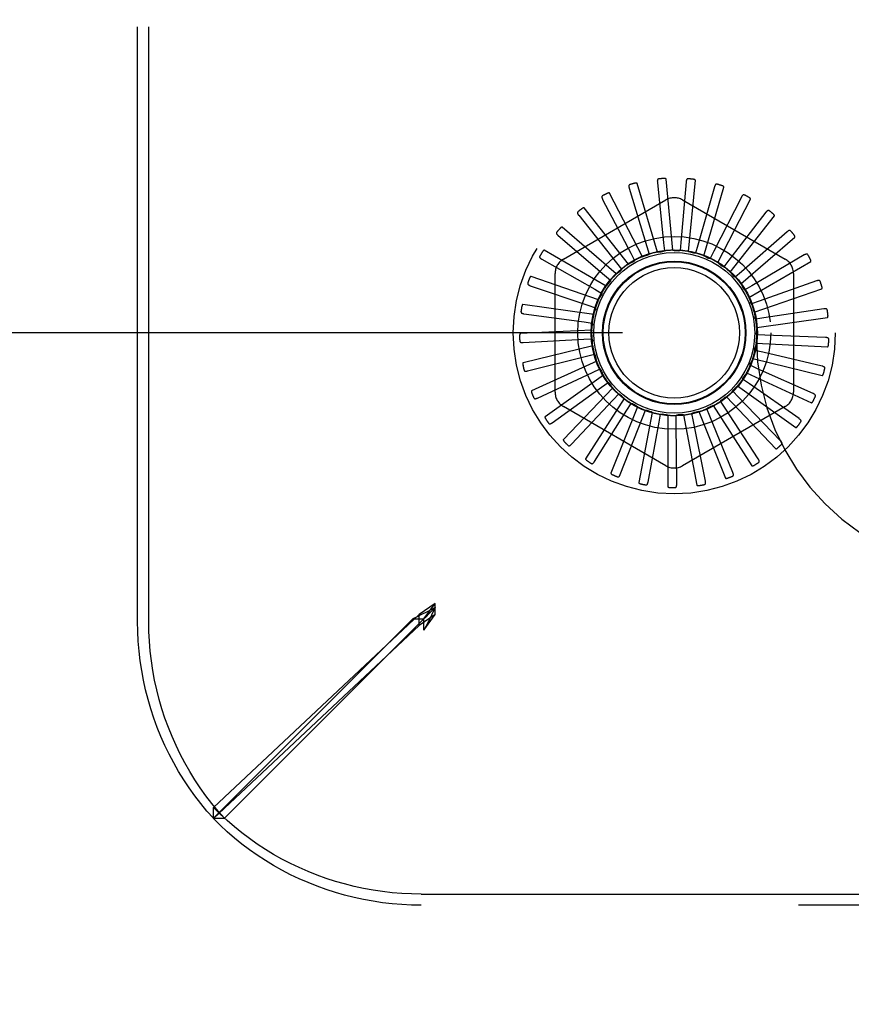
# Model space of a CAD drawing. Header units: inches. Extents: x 0 to 189, y 0 to 122.
# Tile 19 of 44: x 31.92 to 33.38, y 100.83 to 102.55. Entities that reach past the tile are written whole.
import ezdxf

# ---------------------------------------------------------------- set-up
doc = ezdxf.new("R2010")
doc.units = ezdxf.units.IN
doc.header["$LTSCALE"] = 10.388889
doc.header["$MEASUREMENT"] = 0
doc.linetypes.add('HIDDEN', pattern=[0.2, 0.1, -0.1])
doc.layers.get('0').update_dxf_attribs({"linetype": 'CONTINUOUS'})
for name, color, linetype in [('00-2PC_BODY', 7, 'CONTINUOUS'), ('DEFAULT_2', 8, 'HIDDEN'), ('DIMENSIONS', 7, 'CONTINUOUS')]:
    doc.layers.add(name, color=color, linetype=linetype)
doc.styles.get("Standard").update_dxf_attribs({"font": 'arial.ttf'})
doc.dimstyles.new('DIMSTYLE_1', dxfattribs={"dimtxt": 0.833333, "dimasz": 1.111111, "dimexe": 0.09, "dimexo": 0.07, "dimgap": 0.0375, "dimtad": 0, "dimtih": 1, "dimtoh": 1, "dimzin": 4, "dimdsep": 46, "dimtxsty": 'Standard', "dimblk": '_FILLED', "dimblk1": '_FILLED', "dimblk2": '_FILLED', "dimcen": 0.09, "dimazin": 1, "dimtfac": 1, "dimtdec": 3, "dimtofl": 0, "dimtmove": 0, "dimatfit": 3, "dimldrblk": '_FILLED', "dimfxl": 0, "dimtolj": 1, "dimtzin": 4, "dimarcsym": 0})

# ---------------------------------------------------------------- blocks, each defined once
blk = doc.blocks.new('_FILLED')
at = {"color": 0, "linetype": 'ByBlock'}
blk.add_solid([(0, 0), (-1, 0.2), (-1, -0.2)], dxfattribs=at)
blk = doc.blocks.new('*D26')
at = {"layer": 'DIMENSIONS', "color": 2, "linetype": 'Continuous'}
for p, q in [((32.9764, 110.0051), (23.0104, 110.0051)), ((24.0104, 110.0051), (24.0104, 106.8384)), ((24.0104, 102.0051), (24.0104, 105.1718)), ((32.9764, 102.0051), (23.0104, 102.0051))]:
    blk.add_line(p, q, dxfattribs=at)
at = {"layer": 'DIMENSIONS', "color": 2, "linetype": 'Continuous', "xscale": 1.1111111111, "yscale": 1.1111111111, "zscale": 1.1111111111}
for p, rotation in [((24.0104, 110.0051), 90), ((24.0104, 102.0051), 270)]:
    blk.add_blockref('_FILLED', p, dxfattribs=dict(at, rotation=rotation))
at = {"layer": 'DIMENSIONS', "color": 2, "linetype": 'Continuous', "insert": (24.0104, 106.4218), "char_height": 0.83333, "width": 2.26456, "attachment_point": 2, "line_spacing_factor": 0.9}
blk.add_mtext('8.00', dxfattribs=at)
blk = doc.blocks.new('*D27')
at = {"layer": '00-2PC_BODY', "color": 2, "linetype": 'Continuous'}
for p, q in [((24.0104, 102.0051), (24.0104, 104.2273)), ((32.9764, 102.0051), (23.0104, 102.0051)), ((25.1594, 98.0051), (23.0104, 98.0051)), ((24.0104, 98.0051), (24.0104, 95.7829))]:
    blk.add_line(p, q, dxfattribs=at)
at = {"layer": '00-2PC_BODY', "color": 2, "linetype": 'Continuous', "xscale": 1.1111111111, "yscale": 1.1111111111, "zscale": 1.1111111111}
for p, rotation in [((24.0104, 102.0051), 270), ((24.0104, 98.0051), 90)]:
    blk.add_blockref('_FILLED', p, dxfattribs=dict(at, rotation=rotation))
at = {"layer": '00-2PC_BODY', "color": 2, "linetype": 'Continuous', "insert": (24.0104, 100.4218), "char_height": 0.83333, "width": 2.26456, "attachment_point": 2, "line_spacing_factor": 0.9}
blk.add_mtext('4.00', dxfattribs=at)

msp = doc.modelspace()

# ---------------------------------------------------------------- linework, layer by layer
at = {"layer": 'DEFAULT_2', "color": 8, "linetype": 'HIDDEN'}
for p, q in [((32.1292, 101.5006), (32.1292, 110.5096)), ((32.1487, 101.5006), (32.1487, 110.5096)), ((33.2102, 110.0141), (33.2102, 101.9961)), ((33.0372, 102.1463), (33.002, 102.2662)), ((33.0373, 102.268), (33.0481, 102.1625)), ((33.0644, 102.1493), (33.0526, 102.2737)), ((33.0876, 102.2689), (33.0782, 102.1632)), ((33.0918, 102.1472), (33.1036, 102.2716)), ((33.1371, 102.2602), (33.1079, 102.1582)), ((33.1182, 102.1399), (33.1534, 102.2598)), ((33.011, 102.1381), (32.9537, 102.2492)), ((32.988, 102.2577), (33.0186, 102.1561)), ((32.873, 102.1338), (33.0521, 102.2372)), ((32.9416, 102.2383), (32.9909, 102.1443)), ((33.0813, 102.2372), (33.2605, 102.1338)), ((33.1841, 102.2422), (33.1361, 102.1476)), ((33.1428, 102.1277), (33.2, 102.2387)), ((32.8998, 102.2104), (32.9659, 102.1274)), ((32.9868, 102.1252), (32.9096, 102.2234)), ((33.2269, 102.2157), (33.1618, 102.1319)), ((33.1646, 102.1111), (33.2418, 102.2093)), ((32.8639, 102.1751), (32.9446, 102.1061)), ((32.9655, 102.1079), (32.8711, 102.1897)), ((33.2638, 102.1816), (33.1841, 102.1116)), ((33.0481, 102.1625), (33.0495, 102.1483)), ((33.0782, 102.1632), (33.0769, 102.149)), ((33.1079, 102.1582), (33.104, 102.1445)), ((33.1829, 102.0906), (33.2773, 102.1725)), ((32.9479, 102.0869), (32.8397, 102.1494)), ((32.9909, 102.1443), (32.9975, 102.1317)), ((33.0186, 102.1561), (33.0227, 102.1425)), ((33.1361, 102.1476), (33.1297, 102.1349)), ((33.2937, 102.1411), (33.2022, 102.0875)), ((32.8354, 102.1336), (32.9277, 102.0812)), ((32.9659, 102.1274), (32.9748, 102.1163)), ((32.995, 102.1293), (32.9947, 102.1292)), ((33.1618, 102.1319), (33.1531, 102.1206)), ((33.197, 102.0671), (33.3052, 102.1296)), ((32.8584, 101.9017), (32.8584, 102.1085)), ((32.9446, 102.1061), (32.9554, 102.0969)), ((33.1841, 102.1116), (33.1734, 102.1022)), ((33.2751, 102.1085), (33.2751, 101.9017)), ((32.9346, 102.0629), (32.8165, 102.1038)), ((33.3153, 102.0957), (33.2153, 102.0603)), ((32.8153, 102.0875), (32.9158, 102.0535)), ((32.9277, 102.0812), (32.9401, 102.0741)), ((33.2022, 102.0875), (33.1898, 102.0803)), ((33.2064, 102.0413), (33.3244, 102.0822)), ((32.926, 102.0369), (32.8023, 102.0547)), ((32.9158, 102.0535), (32.9293, 102.0489)), ((33.2153, 102.0603), (33.2018, 102.0556)), ((32.8042, 102.0385), (32.9094, 102.0241)), ((33.328, 102.047), (33.2231, 102.0312)), ((32.9094, 102.0241), (32.9235, 102.0221)), ((33.2231, 102.0312), (33.209, 102.0291)), ((33.2107, 102.0142), (33.3344, 102.032)), ((32.9225, 102.0097), (32.7977, 102.0037)), ((33.2252, 102.0012), (33.2109, 102.0018)), ((32.8027, 101.9882), (32.9086, 101.994)), ((32.9086, 101.994), (32.9228, 101.9947)), ((33.2098, 101.9868), (33.3346, 101.9809)), ((33.3312, 101.9968), (33.2252, 102.0012)), ((32.9243, 101.9823), (32.8028, 101.9528)), ((32.9136, 101.9642), (32.9274, 101.9677)), ((33.2216, 101.9712), (33.2077, 101.9745)), ((33.3248, 101.9469), (33.2216, 101.9712)), ((32.8106, 101.9385), (32.9136, 101.9642)), ((32.9312, 101.9558), (32.8175, 101.9038)), ((33.2038, 101.9601), (33.3252, 101.9306)), ((32.8279, 101.8912), (32.9241, 101.936)), ((32.9241, 101.936), (32.937, 101.942)), ((33.1928, 101.935), (33.3065, 101.8831)), ((33.2124, 101.9425), (33.1994, 101.9484)), ((33.3092, 101.8991), (33.2124, 101.9425)), ((32.943, 101.931), (32.8412, 101.8585)), ((32.9397, 101.9102), (32.9513, 101.9186)), ((33.1979, 101.9161), (33.1862, 101.9243)), ((33.2847, 101.8552), (33.1979, 101.9161)), ((32.8537, 101.8481), (32.9397, 101.9102)), ((32.9592, 101.9089), (32.873, 101.8185)), ((33.1787, 101.8929), (33.1688, 101.9032)), ((33.1772, 101.9124), (33.279, 101.8399)), ((32.8873, 101.8106), (32.96, 101.8879)), ((32.9794, 101.8903), (32.9118, 101.7852)), ((32.96, 101.8879), (32.9698, 101.8983)), ((32.9841, 101.8698), (32.9917, 101.8819)), ((33.1554, 101.8737), (33.1477, 101.8857)), ((33.1577, 101.8931), (33.2439, 101.8027)), ((33.2524, 101.8166), (33.1787, 101.8929)), ((33.0521, 101.773), (32.873, 101.8764)), ((32.9273, 101.7802), (32.9841, 101.8698)), ((33.0027, 101.8758), (32.9562, 101.7598)), ((33.0283, 101.8661), (33.0046, 101.7434)), ((33.0112, 101.8566), (33.0164, 101.8699)), ((33.2605, 101.8764), (33.0813, 101.773)), ((33.1003, 101.8502), (33.0975, 101.8642)), ((33.1096, 101.8674), (33.156, 101.7513)), ((33.129, 101.8593), (33.1236, 101.8725)), ((33.1349, 101.8779), (33.2024, 101.7728)), ((33.2134, 101.7849), (33.1554, 101.8737)), ((32.9724, 101.7579), (33.0112, 101.8566)), ((33.0209, 101.7445), (33.0403, 101.8488)), ((33.0403, 101.8488), (33.0429, 101.8628)), ((33.0553, 101.8613), (33.0553, 101.7363)), ((33.0703, 101.8466), (33.0703, 101.8609)), ((33.0827, 101.8617), (33.1064, 101.739)), ((33.1211, 101.7461), (33.1003, 101.8502)), ((33.1691, 101.7611), (33.129, 101.8593)), ((33.0711, 101.7405), (33.0703, 101.8466)), ((32.6493, 101.5325), (32.6211, 101.5131)), ((32.6293, 101.5052), (32.6493, 101.5325)), ((32.6493, 101.5252), (32.636, 101.5185)), ((32.6493, 101.5252), (32.6392, 101.5152)), ((32.6493, 101.5252), (32.6393, 101.5151)), ((32.6493, 101.5252), (32.6426, 101.5119)), ((32.6493, 101.513), (32.6493, 101.5325)), ((32.6211, 101.5131), (32.2616, 101.176)), ((32.2617, 101.157), (32.6098, 101.5052)), ((32.2812, 101.157), (32.6293, 101.5052)), ((32.6098, 101.5052), (32.6293, 101.5052)), ((32.6211, 101.4936), (32.6211, 101.5131)), ((32.6493, 101.513), (32.6211, 101.4936)), ((32.636, 101.5185), (32.6228, 101.5118)), ((32.6293, 101.4857), (32.6493, 101.513)), ((32.6326, 101.5085), (32.6293, 101.5052)), ((32.6293, 101.4857), (32.6293, 101.5052)), ((32.6392, 101.5152), (32.6326, 101.5085)), ((32.6211, 101.4936), (32.2616, 101.1565)), ((32.2616, 101.1565), (32.2616, 101.176)), ((32.2617, 101.157), (32.2812, 101.157)), ((32.6248, 101.0246), (42.6337, 101.0246)), ((42.6337, 101.0051), (32.6248, 101.0051))]:
    msp.add_line(p, q, dxfattribs=at)
for points in [[(32.989, 102.264), (32.9886, 102.2638), (32.9882, 102.2635), (32.9879, 102.2632), (32.9877, 102.2629), (32.9875, 102.2625), (32.9874, 102.2621), (32.9874, 102.2616), (32.9874, 102.2611), (32.9874, 102.2606), (32.9875, 102.26), (32.9876, 102.2595), (32.9877, 102.2589), (32.9879, 102.2583), (32.988, 102.2577)], [(33.002, 102.2662), (33.0019, 102.2664), (33.0018, 102.2665), (33.0016, 102.2666), (33.0015, 102.2667), (33.0013, 102.2667), (33.0011, 102.2667), (33.0009, 102.2668), (33.0006, 102.2668), (33.0004, 102.2668), (33.0001, 102.2668), (32.9999, 102.2668), (32.9996, 102.2667), (32.9994, 102.2667), (32.9991, 102.2667), (32.9988, 102.2666), (32.9985, 102.2666), (32.9982, 102.2665), (32.9979, 102.2665), (32.9976, 102.2664), (32.9973, 102.2663)], [(33.0394, 102.274), (33.0389, 102.2739), (33.0385, 102.2737), (33.0382, 102.2735), (33.0379, 102.2732), (33.0377, 102.2728), (33.0375, 102.2724), (33.0374, 102.272), (33.0373, 102.2715), (33.0372, 102.271), (33.0372, 102.2704), (33.0371, 102.2699), (33.0372, 102.2693), (33.0372, 102.2687), (33.0373, 102.268)], [(33.0526, 102.2737), (33.0525, 102.2739), (33.0524, 102.274), (33.0523, 102.2742), (33.0521, 102.2743), (33.052, 102.2744), (33.0518, 102.2744), (33.0516, 102.2745), (33.0514, 102.2746), (33.0511, 102.2746), (33.0509, 102.2747), (33.0506, 102.2747), (33.0504, 102.2747), (33.0501, 102.2747), (33.0498, 102.2747), (33.0495, 102.2748), (33.0492, 102.2748), (33.0489, 102.2748), (33.0486, 102.2748), (33.0483, 102.2747), (33.048, 102.2747)], [(33.0908, 102.2743), (33.0903, 102.2743), (33.0899, 102.2742), (33.0895, 102.274), (33.0892, 102.2738), (33.0889, 102.2735), (33.0886, 102.2731), (33.0884, 102.2727), (33.0882, 102.2723), (33.088, 102.2718), (33.0879, 102.2712), (33.0878, 102.2707), (33.0877, 102.2701), (33.0876, 102.2695), (33.0876, 102.2689)], [(33.1036, 102.2716), (33.1036, 102.2717), (33.1036, 102.2719), (33.1035, 102.272), (33.1033, 102.2722), (33.1032, 102.2723), (33.103, 102.2724), (33.1028, 102.2725), (33.1026, 102.2726), (33.1024, 102.2727), (33.1022, 102.2728), (33.1019, 102.2729), (33.1017, 102.2729), (33.1014, 102.273), (33.1012, 102.2731), (33.1009, 102.2731), (33.1006, 102.2732), (33.1003, 102.2733), (33.1, 102.2733), (33.0996, 102.2734), (33.0993, 102.2734)], [(33.1413, 102.2649), (33.1408, 102.265), (33.1404, 102.265), (33.14, 102.2649), (33.1396, 102.2647), (33.1393, 102.2644), (33.1389, 102.2641), (33.1386, 102.2638), (33.1384, 102.2634), (33.1381, 102.2629), (33.1379, 102.2624), (33.1377, 102.2619), (33.1375, 102.2613), (33.1373, 102.2608), (33.1371, 102.2602)], [(33.1534, 102.2598), (33.1534, 102.2599), (33.1534, 102.2601), (33.1533, 102.2603), (33.1532, 102.2604), (33.1531, 102.2606), (33.1529, 102.2607), (33.1528, 102.2608), (33.1526, 102.261), (33.1524, 102.2611), (33.1522, 102.2612), (33.152, 102.2614), (33.1517, 102.2615), (33.1515, 102.2616), (33.1513, 102.2617), (33.151, 102.2618), (33.1507, 102.2619), (33.1504, 102.2621), (33.1501, 102.2622), (33.1498, 102.2623), (33.1496, 102.2624)], [(32.9414, 102.2446), (32.941, 102.2443), (32.9407, 102.244), (32.9405, 102.2437), (32.9403, 102.2433), (32.9403, 102.2428), (32.9402, 102.2424), (32.9403, 102.2419), (32.9404, 102.2415), (32.9405, 102.2409), (32.9407, 102.2404), (32.9409, 102.2399), (32.9411, 102.2394), (32.9414, 102.2388), (32.9416, 102.2383)], [(32.9537, 102.2492), (32.9536, 102.2494), (32.9535, 102.2495), (32.9533, 102.2495), (32.9531, 102.2496), (32.9529, 102.2496), (32.9527, 102.2496), (32.9525, 102.2496), (32.9523, 102.2495), (32.9521, 102.2495), (32.9518, 102.2495), (32.9516, 102.2494), (32.9513, 102.2493), (32.9511, 102.2492), (32.9508, 102.2492), (32.9505, 102.2491), (32.9503, 102.2489), (32.95, 102.2488), (32.9497, 102.2487), (32.9494, 102.2486), (32.9491, 102.2484)], [(33.1891, 102.2461), (33.1887, 102.2462), (33.1882, 102.2463), (33.1878, 102.2463), (33.1874, 102.2462), (33.187, 102.246), (33.1867, 102.2458), (33.1863, 102.2455), (33.186, 102.2451), (33.1856, 102.2447), (33.1853, 102.2443), (33.185, 102.2438), (33.1847, 102.2433), (33.1844, 102.2428), (33.1841, 102.2422)], [(33.2, 102.2387), (33.2001, 102.2389), (33.2001, 102.2391), (33.2001, 102.2393), (33.2, 102.2394), (33.1999, 102.2396), (33.1998, 102.2398), (33.1996, 102.2399), (33.1995, 102.2401), (33.1993, 102.2403), (33.1991, 102.2404), (33.1989, 102.2406), (33.1987, 102.2408), (33.1985, 102.2409), (33.1983, 102.2411), (33.1981, 102.2412), (33.1978, 102.2414), (33.1975, 102.2416), (33.1973, 102.2417), (33.197, 102.2419), (33.1967, 102.2421)], [(32.8984, 102.2165), (32.898, 102.2162), (32.8978, 102.2158), (32.8976, 102.2155), (32.8975, 102.215), (32.8975, 102.2146), (32.8976, 102.2142), (32.8977, 102.2137), (32.8979, 102.2133), (32.8981, 102.2128), (32.8984, 102.2123), (32.8987, 102.2118), (32.899, 102.2114), (32.8994, 102.2109), (32.8998, 102.2104)], [(32.9096, 102.2234), (32.9094, 102.2235), (32.9093, 102.2236), (32.9091, 102.2237), (32.9089, 102.2237), (32.9087, 102.2236), (32.9085, 102.2236), (32.9083, 102.2235), (32.9081, 102.2235), (32.9079, 102.2234), (32.9077, 102.2233), (32.9074, 102.2232), (32.9072, 102.2231), (32.907, 102.2229), (32.9067, 102.2228), (32.9065, 102.2227), (32.9062, 102.2225), (32.906, 102.2223), (32.9057, 102.2222), (32.9054, 102.222), (32.9052, 102.2218)], [(33.2325, 102.2186), (33.2321, 102.2188), (33.2317, 102.219), (33.2313, 102.219), (33.2309, 102.219), (33.2305, 102.2189), (33.23, 102.2187), (33.2296, 102.2185), (33.2292, 102.2182), (33.2288, 102.2179), (33.2284, 102.2175), (33.228, 102.2171), (33.2276, 102.2167), (33.2272, 102.2162), (33.2269, 102.2157)], [(33.2418, 102.2093), (33.2419, 102.2095), (33.242, 102.2096), (33.242, 102.2098), (33.2419, 102.21), (33.2419, 102.2102), (33.2418, 102.2104), (33.2417, 102.2105), (33.2415, 102.2107), (33.2414, 102.2109), (33.2413, 102.2111), (33.2411, 102.2113), (33.2409, 102.2115), (33.2408, 102.2117), (33.2406, 102.2119), (33.2404, 102.2121), (33.2402, 102.2123), (33.2399, 102.2125), (33.2397, 102.2128), (33.2395, 102.213), (33.2392, 102.2131)], [(32.8614, 102.1808), (32.8611, 102.1805), (32.861, 102.1801), (32.8609, 102.1797), (32.8609, 102.1792), (32.8609, 102.1788), (32.8611, 102.1784), (32.8613, 102.178), (32.8616, 102.1776), (32.8619, 102.1771), (32.8622, 102.1767), (32.8626, 102.1763), (32.863, 102.1759), (32.8635, 102.1755), (32.8639, 102.1751)], [(32.8711, 102.1897), (32.8709, 102.1898), (32.8708, 102.1899), (32.8706, 102.1899), (32.8704, 102.1898), (32.8702, 102.1898), (32.87, 102.1897), (32.8698, 102.1896), (32.8696, 102.1895), (32.8694, 102.1894), (32.8692, 102.1892), (32.869, 102.1891), (32.8688, 102.1889), (32.8686, 102.1888), (32.8684, 102.1886), (32.8682, 102.1884), (32.868, 102.1882), (32.8678, 102.188), (32.8675, 102.1878), (32.8673, 102.1875), (32.8671, 102.1873)], [(33.2699, 102.1833), (33.2696, 102.1836), (33.2692, 102.1839), (33.2688, 102.184), (33.2684, 102.1841), (33.268, 102.1841), (33.2675, 102.184), (33.2671, 102.1838), (33.2666, 102.1836), (33.2662, 102.1834), (33.2657, 102.1831), (33.2652, 102.1828), (33.2648, 102.1824), (33.2643, 102.182), (33.2638, 102.1816)], [(33.2773, 102.1725), (33.2774, 102.1726), (33.2775, 102.1728), (33.2775, 102.1729), (33.2775, 102.1731), (33.2775, 102.1733), (33.2775, 102.1735), (33.2774, 102.1737), (33.2773, 102.1739), (33.2772, 102.1741), (33.2771, 102.1744), (33.277, 102.1746), (33.2769, 102.1748), (33.2767, 102.175), (33.2766, 102.1753), (33.2764, 102.1755), (33.2762, 102.1758), (33.2761, 102.176), (33.2759, 102.1763), (33.2757, 102.1765), (33.2754, 102.1768)], [(32.8397, 102.1494), (32.8395, 102.1494), (32.8393, 102.1495), (32.8392, 102.1494), (32.839, 102.1494), (32.8388, 102.1493), (32.8386, 102.1492), (32.8385, 102.149), (32.8383, 102.1489), (32.8381, 102.1487), (32.838, 102.1485), (32.8378, 102.1484), (32.8376, 102.1482), (32.8374, 102.148), (32.8373, 102.1477), (32.8371, 102.1475), (32.8369, 102.1473), (32.8367, 102.147), (32.8366, 102.1468), (32.8364, 102.1465), (32.8362, 102.1462)], [(33.011, 102.1381), (33.0131, 102.1388), (33.0153, 102.1394), (33.0174, 102.14), (33.0195, 102.1406)], [(33.0227, 102.1425), (33.0223, 102.142), (33.0218, 102.1417), (33.0213, 102.1413), (33.0207, 102.141), (33.0201, 102.1408), (33.0195, 102.1406)], [(33.0372, 102.1463), (33.0394, 102.1465), (33.0416, 102.1468), (33.0438, 102.1469), (33.046, 102.1471)], [(33.0495, 102.1483), (33.049, 102.148), (33.0484, 102.1477), (33.0479, 102.1475), (33.0473, 102.1473), (33.0466, 102.1472), (33.046, 102.1471)], [(33.0644, 102.1493), (33.0667, 102.1492), (33.0689, 102.1489), (33.0711, 102.1487), (33.0733, 102.1484)], [(33.0769, 102.149), (33.0763, 102.1488), (33.0758, 102.1486), (33.0751, 102.1485), (33.0745, 102.1484), (33.0739, 102.1484), (33.0733, 102.1484)], [(33.0918, 102.1472), (33.0939, 102.1466), (33.0961, 102.1459), (33.0982, 102.1453), (33.1003, 102.1446)], [(33.104, 102.1445), (33.1034, 102.1443), (33.1027, 102.1443), (33.1021, 102.1443), (33.1015, 102.1443), (33.1009, 102.1444), (33.1003, 102.1446)], [(33.1182, 102.1399), (33.1202, 102.1389), (33.1222, 102.1378), (33.1241, 102.1368), (33.1261, 102.1357)], [(33.3, 102.1417), (33.2997, 102.142), (33.2994, 102.1423), (33.299, 102.1425), (33.2986, 102.1427), (33.2982, 102.1427), (33.2977, 102.1427), (33.2973, 102.1427), (33.2968, 102.1426), (33.2963, 102.1424), (33.2958, 102.1422), (33.2953, 102.142), (33.2947, 102.1417), (33.2942, 102.1414), (33.2937, 102.1411)], [(32.8318, 102.1388), (32.8317, 102.1384), (32.8316, 102.138), (32.8316, 102.1375), (32.8316, 102.1371), (32.8318, 102.1367), (32.832, 102.1363), (32.8323, 102.136), (32.8326, 102.1356), (32.833, 102.1353), (32.8334, 102.1349), (32.8339, 102.1346), (32.8344, 102.1343), (32.8349, 102.1339), (32.8354, 102.1336)], [(32.9868, 102.1252), (32.9881, 102.1259), (32.9894, 102.1266), (32.9908, 102.1273), (32.9921, 102.1279), (32.9934, 102.1286), (32.9947, 102.1292)], [(32.9975, 102.1317), (32.9972, 102.1312), (32.9968, 102.1307), (32.9964, 102.1303), (32.996, 102.13), (32.9955, 102.1296), (32.995, 102.1293)], [(33.1297, 102.1349), (33.129, 102.1349), (33.1284, 102.1349), (33.1278, 102.1351), (33.1272, 102.1352), (33.1266, 102.1355), (33.1261, 102.1357)], [(33.1428, 102.1277), (33.1445, 102.1263), (33.1463, 102.125), (33.148, 102.1236), (33.1497, 102.1221)], [(33.1531, 102.1206), (33.1525, 102.1207), (33.1519, 102.1209), (33.1513, 102.1211), (33.1507, 102.1214), (33.1502, 102.1218), (33.1497, 102.1221)], [(33.3052, 102.1296), (33.3053, 102.1297), (33.3054, 102.1298), (33.3055, 102.13), (33.3055, 102.1302), (33.3055, 102.1304), (33.3055, 102.1306), (33.3055, 102.1308), (33.3055, 102.131), (33.3054, 102.1313), (33.3053, 102.1315), (33.3053, 102.1317), (33.3052, 102.132), (33.3051, 102.1322), (33.305, 102.1325), (33.3049, 102.1328), (33.3048, 102.133), (33.3046, 102.1333), (33.3045, 102.1336), (33.3043, 102.1339), (33.3042, 102.1342)], [(32.9655, 102.1079), (32.9673, 102.1093), (32.969, 102.1107), (32.9708, 102.112), (32.9726, 102.1134)], [(32.9748, 102.1163), (32.9746, 102.1157), (32.9742, 102.1152), (32.9739, 102.1147), (32.9735, 102.1142), (32.973, 102.1137), (32.9726, 102.1134)], [(33.1646, 102.1111), (33.1661, 102.1094), (33.1675, 102.1077), (33.169, 102.106), (33.1704, 102.1043)], [(32.8108, 102.0919), (32.8107, 102.0915), (32.8107, 102.0911), (32.8107, 102.0906), (32.8109, 102.0903), (32.8111, 102.0899), (32.8114, 102.0896), (32.8118, 102.0892), (32.8122, 102.089), (32.8126, 102.0887), (32.8131, 102.0884), (32.8136, 102.0882), (32.8141, 102.088), (32.8147, 102.0877), (32.8153, 102.0875)], [(32.8165, 102.1038), (32.8163, 102.1038), (32.8161, 102.1038), (32.816, 102.1037), (32.8158, 102.1037), (32.8157, 102.1035), (32.8155, 102.1034), (32.8154, 102.1032), (32.8152, 102.1031), (32.8151, 102.1029), (32.8149, 102.1027), (32.8148, 102.1024), (32.8147, 102.1022), (32.8145, 102.102), (32.8144, 102.1017), (32.8143, 102.1015), (32.8142, 102.1012), (32.814, 102.1009), (32.8139, 102.1006), (32.8138, 102.1004), (32.8137, 102.1001)], [(32.9479, 102.0869), (32.9493, 102.0886), (32.9508, 102.0903), (32.9523, 102.0919), (32.9538, 102.0936)], [(32.9554, 102.0969), (32.9553, 102.0963), (32.9551, 102.0957), (32.9548, 102.0951), (32.9545, 102.0946), (32.9542, 102.0941), (32.9538, 102.0936)], [(33.1734, 102.1022), (33.1728, 102.1024), (33.1723, 102.1027), (33.1717, 102.103), (33.1712, 102.1034), (33.1708, 102.1038), (33.1704, 102.1043)], [(33.1829, 102.0906), (33.184, 102.0887), (33.1851, 102.0868), (33.1862, 102.0849), (33.1873, 102.0829)], [(33.3216, 102.095), (33.3214, 102.0955), (33.3211, 102.0958), (33.3208, 102.0961), (33.3205, 102.0963), (33.3201, 102.0964), (33.3196, 102.0965), (33.3192, 102.0966), (33.3187, 102.0965), (33.3181, 102.0965), (33.3176, 102.0964), (33.317, 102.0963), (33.3165, 102.0961), (33.3159, 102.0959), (33.3153, 102.0957)], [(32.9346, 102.0629), (32.9357, 102.0649), (32.9368, 102.0668), (32.9379, 102.0687), (32.9391, 102.0706)], [(32.9401, 102.0741), (32.94, 102.0735), (32.94, 102.0729), (32.9398, 102.0723), (32.9396, 102.0717), (32.9394, 102.0711), (32.9391, 102.0706)], [(33.1898, 102.0803), (33.1893, 102.0806), (33.1888, 102.081), (33.1884, 102.0814), (33.188, 102.0819), (33.1876, 102.0824), (33.1873, 102.0829)], [(33.3244, 102.0822), (33.3246, 102.0823), (33.3247, 102.0824), (33.3248, 102.0826), (33.3249, 102.0827), (33.3249, 102.0829), (33.325, 102.0831), (33.325, 102.0833), (33.325, 102.0836), (33.325, 102.0838), (33.3249, 102.084), (33.3249, 102.0843), (33.3249, 102.0846), (33.3248, 102.0848), (33.3248, 102.0851), (33.3247, 102.0854), (33.3247, 102.0857), (33.3246, 102.086), (33.3245, 102.0863), (33.3244, 102.0866), (33.3243, 102.0869)], [(32.8023, 102.0547), (32.8021, 102.0547), (32.802, 102.0546), (32.8018, 102.0545), (32.8017, 102.0544), (32.8016, 102.0542), (32.8014, 102.0541), (32.8013, 102.0539), (32.8012, 102.0537), (32.8011, 102.0535), (32.801, 102.0532), (32.8009, 102.053), (32.8009, 102.0528), (32.8008, 102.0525), (32.8007, 102.0522), (32.8006, 102.052), (32.8005, 102.0517), (32.8005, 102.0514), (32.8004, 102.0511), (32.8003, 102.0507), (32.8003, 102.0504)], [(33.197, 102.0671), (33.1977, 102.065), (33.1985, 102.0629), (33.1992, 102.0608), (33.1998, 102.0587)], [(33.2018, 102.0556), (33.2014, 102.056), (33.201, 102.0565), (33.2006, 102.057), (33.2003, 102.0575), (33.2, 102.0581), (33.1998, 102.0587)], [(32.799, 102.0419), (32.799, 102.0415), (32.799, 102.041), (32.7992, 102.0407), (32.7994, 102.0403), (32.7997, 102.04), (32.8, 102.0397), (32.8004, 102.0395), (32.8009, 102.0393), (32.8014, 102.0391), (32.8019, 102.0389), (32.8025, 102.0388), (32.803, 102.0387), (32.8036, 102.0385), (32.8042, 102.0385)], [(32.926, 102.0369), (32.9267, 102.039), (32.9274, 102.0411), (32.9282, 102.0432), (32.929, 102.0453)], [(32.9293, 102.0489), (32.9294, 102.0483), (32.9294, 102.0477), (32.9294, 102.0471), (32.9293, 102.0464), (32.9292, 102.0458), (32.929, 102.0453)], [(33.2064, 102.0413), (33.2067, 102.0391), (33.207, 102.0369), (33.2073, 102.0347), (33.2076, 102.0325)], [(33.334, 102.0452), (33.3339, 102.0456), (33.3337, 102.046), (33.3334, 102.0464), (33.3331, 102.0466), (33.3328, 102.0469), (33.3324, 102.047), (33.3319, 102.0471), (33.3314, 102.0472), (33.3309, 102.0472), (33.3303, 102.0473), (33.3298, 102.0472), (33.3292, 102.0472), (33.3286, 102.0471), (33.328, 102.047)], [(33.3344, 102.032), (33.3345, 102.0321), (33.3347, 102.0322), (33.3348, 102.0323), (33.3349, 102.0325), (33.335, 102.0327), (33.3351, 102.0329), (33.3351, 102.0331), (33.3352, 102.0333), (33.3352, 102.0335), (33.3352, 102.0338), (33.3352, 102.034), (33.3353, 102.0343), (33.3353, 102.0345), (33.3353, 102.0348), (33.3353, 102.0351), (33.3352, 102.0354), (33.3352, 102.0357), (33.3352, 102.036), (33.3352, 102.0364), (33.3351, 102.0367)], [(32.9235, 102.0221), (32.9237, 102.0215), (32.9238, 102.0209), (32.9239, 102.0203), (32.924, 102.0197), (32.9239, 102.0191), (32.9239, 102.0185)], [(33.209, 102.0291), (33.2086, 102.0296), (33.2083, 102.0302), (33.208, 102.0307), (33.2078, 102.0313), (33.2077, 102.0319), (33.2076, 102.0325)], [(32.7977, 102.0037), (32.7975, 102.0037), (32.7974, 102.0036), (32.7973, 102.0035), (32.7972, 102.0033), (32.7971, 102.0032), (32.797, 102.003), (32.7969, 102.0028), (32.7968, 102.0026), (32.7968, 102.0023), (32.7967, 102.0021), (32.7967, 102.0018), (32.7966, 102.0016), (32.7966, 102.0013), (32.7966, 102.001), (32.7966, 102.0008), (32.7965, 102.0005), (32.7965, 102.0001), (32.7965, 101.9998), (32.7965, 101.9995), (32.7965, 101.9992)], [(32.9225, 102.0097), (32.9228, 102.0119), (32.9231, 102.0141), (32.9235, 102.0163), (32.9239, 102.0185)], [(33.2107, 102.0142), (33.2106, 102.012), (33.2105, 102.0098), (33.2104, 102.0076), (33.2102, 102.0054)], [(33.2109, 102.0018), (33.2107, 102.0023), (33.2105, 102.0029), (33.2103, 102.0035), (33.2102, 102.0041), (33.2102, 102.0048), (33.2102, 102.0054)], [(32.7968, 101.9906), (32.7969, 101.9901), (32.7971, 101.9897), (32.7973, 101.9894), (32.7976, 101.9891), (32.7979, 101.9888), (32.7983, 101.9886), (32.7988, 101.9885), (32.7992, 101.9883), (32.7997, 101.9882), (32.8003, 101.9882), (32.8009, 101.9882), (32.8014, 101.9881), (32.802, 101.9881), (32.8027, 101.9882)], [(32.9228, 101.9947), (32.9232, 101.9942), (32.9234, 101.9936), (32.9236, 101.993), (32.9238, 101.9924), (32.9239, 101.9918), (32.9239, 101.9912)], [(32.9243, 101.9823), (32.9241, 101.9845), (32.924, 101.9867), (32.924, 101.989), (32.9239, 101.9912)], [(33.2098, 101.9868), (33.2093, 101.9847), (33.2088, 101.9825), (33.2083, 101.9803), (33.2077, 101.9782)], [(33.3368, 101.9939), (33.3367, 101.9943), (33.3366, 101.9948), (33.3364, 101.9951), (33.3362, 101.9955), (33.3359, 101.9957), (33.3355, 101.996), (33.3351, 101.9962), (33.3346, 101.9964), (33.3341, 101.9965), (33.3336, 101.9966), (33.333, 101.9967), (33.3324, 101.9968), (33.3318, 101.9968), (33.3312, 101.9968)], [(33.3346, 101.9809), (33.3348, 101.9809), (33.335, 101.981), (33.3351, 101.9811), (33.3352, 101.9812), (33.3354, 101.9814), (33.3355, 101.9816), (33.3355, 101.9818), (33.3356, 101.982), (33.3357, 101.9822), (33.3358, 101.9824), (33.3359, 101.9827), (33.3359, 101.9829), (33.336, 101.9832), (33.336, 101.9835), (33.3361, 101.9837), (33.3361, 101.984), (33.3362, 101.9843), (33.3362, 101.9847), (33.3362, 101.985), (33.3363, 101.9853)], [(32.9274, 101.9677), (32.9278, 101.9672), (32.9282, 101.9667), (32.9285, 101.9662), (32.9288, 101.9656), (32.929, 101.965), (32.9291, 101.9644)], [(33.2077, 101.9745), (33.2075, 101.9751), (33.2075, 101.9757), (33.2074, 101.9764), (33.2074, 101.977), (33.2075, 101.9776), (33.2077, 101.9782)], [(32.8028, 101.9528), (32.8027, 101.9528), (32.8025, 101.9527), (32.8024, 101.9525), (32.8024, 101.9524), (32.8023, 101.9522), (32.8022, 101.952), (32.8022, 101.9518), (32.8022, 101.9515), (32.8022, 101.9513), (32.8022, 101.9511), (32.8022, 101.9508), (32.8022, 101.9505), (32.8022, 101.9503), (32.8022, 101.95), (32.8023, 101.9497), (32.8023, 101.9494), (32.8023, 101.9491), (32.8024, 101.9488), (32.8025, 101.9485), (32.8025, 101.9481)], [(32.9312, 101.9558), (32.9306, 101.9579), (32.9301, 101.9601), (32.9296, 101.9622), (32.9291, 101.9644)], [(33.1994, 101.9484), (33.1993, 101.949), (33.1994, 101.9496), (33.1994, 101.9503), (33.1996, 101.9509), (33.1998, 101.9515), (33.2, 101.952)], [(33.2038, 101.9601), (33.2029, 101.958), (33.202, 101.956), (33.201, 101.954), (33.2, 101.952)], [(32.8045, 101.9398), (32.8046, 101.9393), (32.8048, 101.939), (32.8051, 101.9387), (32.8055, 101.9384), (32.8059, 101.9382), (32.8063, 101.9381), (32.8067, 101.938), (32.8072, 101.938), (32.8078, 101.938), (32.8083, 101.9381), (32.8089, 101.9381), (32.8094, 101.9382), (32.81, 101.9384), (32.8106, 101.9385)], [(32.937, 101.942), (32.9375, 101.9416), (32.938, 101.9412), (32.9384, 101.9407), (32.9387, 101.9402), (32.939, 101.9397), (32.9393, 101.9391)], [(32.943, 101.931), (32.942, 101.933), (32.9411, 101.935), (32.9402, 101.9371), (32.9393, 101.9391)], [(33.1928, 101.935), (33.1915, 101.9331), (33.1902, 101.9313), (33.1889, 101.9295), (33.1876, 101.9277)], [(33.3298, 101.943), (33.3298, 101.9434), (33.3298, 101.9439), (33.3297, 101.9443), (33.3295, 101.9446), (33.3292, 101.945), (33.3289, 101.9453), (33.3285, 101.9456), (33.3281, 101.9458), (33.3276, 101.946), (33.3271, 101.9463), (33.3266, 101.9464), (33.326, 101.9466), (33.3255, 101.9468), (33.3248, 101.9469)], [(33.3252, 101.9306), (33.3254, 101.9306), (33.3256, 101.9307), (33.3257, 101.9307), (33.3259, 101.9308), (33.326, 101.931), (33.3261, 101.9311), (33.3263, 101.9313), (33.3264, 101.9315), (33.3265, 101.9317), (33.3266, 101.9319), (33.3267, 101.9321), (33.3269, 101.9324), (33.327, 101.9326), (33.3271, 101.9329), (33.3272, 101.9331), (33.3273, 101.9334), (33.3274, 101.9337), (33.3275, 101.934), (33.3276, 101.9343), (33.3276, 101.9346)], [(32.9513, 101.9186), (32.9519, 101.9183), (32.9524, 101.918), (32.9529, 101.9176), (32.9533, 101.9171), (32.9537, 101.9167), (32.9541, 101.9162)], [(32.9592, 101.9089), (32.9579, 101.9107), (32.9566, 101.9125), (32.9553, 101.9143), (32.9541, 101.9162)], [(33.1862, 101.9243), (33.1863, 101.9249), (33.1865, 101.9255), (33.1867, 101.9261), (33.1869, 101.9267), (33.1872, 101.9272), (33.1876, 101.9277)], [(32.8175, 101.9038), (32.8174, 101.9037), (32.8172, 101.9036), (32.8172, 101.9035), (32.8171, 101.9033), (32.8171, 101.9031), (32.8171, 101.9029), (32.8171, 101.9027), (32.8171, 101.9024), (32.8171, 101.9022), (32.8172, 101.902), (32.8172, 101.9017), (32.8173, 101.9015), (32.8174, 101.9012), (32.8174, 101.9009), (32.8175, 101.9007), (32.8176, 101.9004), (32.8177, 101.9001), (32.8178, 101.8998), (32.818, 101.8995), (32.8181, 101.8991)], [(33.1688, 101.9032), (33.169, 101.9038), (33.1692, 101.9043), (33.1696, 101.9049), (33.1699, 101.9054), (33.1703, 101.9058), (33.1708, 101.9063)], [(33.1772, 101.9124), (33.1756, 101.9108), (33.174, 101.9093), (33.1724, 101.9078), (33.1708, 101.9063)], [(33.3132, 101.8943), (33.3134, 101.8948), (33.3135, 101.8952), (33.3134, 101.8956), (33.3133, 101.896), (33.3131, 101.8964), (33.3128, 101.8968), (33.3125, 101.8971), (33.3122, 101.8974), (33.3117, 101.8977), (33.3113, 101.898), (33.3108, 101.8983), (33.3103, 101.8986), (33.3097, 101.8989), (33.3092, 101.8991)], [(32.8216, 101.8913), (32.8218, 101.8909), (32.8221, 101.8906), (32.8224, 101.8904), (32.8228, 101.8902), (32.8232, 101.8901), (32.8237, 101.89), (32.8241, 101.8901), (32.8246, 101.8901), (32.8251, 101.8902), (32.8257, 101.8904), (32.8262, 101.8906), (32.8267, 101.8908), (32.8273, 101.891), (32.8279, 101.8912)], [(32.9698, 101.8983), (32.9704, 101.8981), (32.9709, 101.8979), (32.9715, 101.8976), (32.972, 101.8973), (32.9725, 101.8969), (32.973, 101.8965)], [(32.9794, 101.8903), (32.9777, 101.8918), (32.9761, 101.8933), (32.9745, 101.8949), (32.973, 101.8965)], [(32.9917, 101.8819), (32.9923, 101.8818), (32.993, 101.8817), (32.9936, 101.8815), (32.9941, 101.8813), (32.9947, 101.881), (32.9952, 101.8807)], [(33.1477, 101.8857), (33.148, 101.8862), (33.1483, 101.8867), (33.1487, 101.8872), (33.1492, 101.8876), (33.1497, 101.888), (33.1502, 101.8884)], [(33.1577, 101.8931), (33.1558, 101.8919), (33.154, 101.8907), (33.1521, 101.8895), (33.1502, 101.8884)], [(33.3065, 101.8831), (33.3066, 101.883), (33.3068, 101.883), (33.307, 101.8831), (33.3071, 101.8831), (33.3073, 101.8832), (33.3075, 101.8834), (33.3076, 101.8835), (33.3078, 101.8837), (33.3079, 101.8839), (33.3081, 101.884), (33.3082, 101.8842), (33.3084, 101.8845), (33.3085, 101.8847), (33.3087, 101.8849), (33.3088, 101.8852), (33.309, 101.8854), (33.3092, 101.8857), (33.3093, 101.886), (33.3095, 101.8863), (33.3096, 101.8866)], [(33.0027, 101.8758), (33.0008, 101.877), (32.9989, 101.8782), (32.997, 101.8794), (32.9952, 101.8807)], [(33.0164, 101.8699), (33.017, 101.87), (33.0176, 101.87), (33.0183, 101.8699), (33.0189, 101.8698), (33.0195, 101.8696), (33.02, 101.8694)], [(33.0283, 101.8661), (33.0262, 101.8669), (33.0241, 101.8677), (33.0221, 101.8685), (33.02, 101.8694)], [(33.0975, 101.8642), (33.098, 101.8646), (33.0985, 101.8649), (33.099, 101.8652), (33.0996, 101.8654), (33.1002, 101.8656), (33.1008, 101.8657)], [(33.1096, 101.8674), (33.1074, 101.8669), (33.1052, 101.8665), (33.103, 101.8661), (33.1008, 101.8657)], [(33.1236, 101.8725), (33.124, 101.873), (33.1244, 101.8734), (33.1249, 101.8738), (33.1255, 101.8742), (33.126, 101.8745), (33.1266, 101.8747)], [(33.1349, 101.8779), (33.1328, 101.8771), (33.1307, 101.8763), (33.1287, 101.8755), (33.1266, 101.8747)], [(32.8412, 101.8585), (32.841, 101.8584), (32.841, 101.8582), (32.8409, 101.8581), (32.8409, 101.8579), (32.8409, 101.8577), (32.8409, 101.8575), (32.841, 101.8573), (32.841, 101.857), (32.8411, 101.8568), (32.8412, 101.8566), (32.8413, 101.8564), (32.8414, 101.8561), (32.8415, 101.8559), (32.8416, 101.8556), (32.8418, 101.8554), (32.8419, 101.8551), (32.8421, 101.8549), (32.8423, 101.8546), (32.8424, 101.8543), (32.8426, 101.8541)], [(32.8475, 101.847), (32.8478, 101.8466), (32.8482, 101.8464), (32.8486, 101.8462), (32.849, 101.8461), (32.8494, 101.8461), (32.8498, 101.8461), (32.8503, 101.8462), (32.8508, 101.8464), (32.8512, 101.8466), (32.8517, 101.8468), (32.8522, 101.8471), (32.8527, 101.8474), (32.8532, 101.8477), (32.8537, 101.8481)], [(33.0429, 101.8628), (33.0435, 101.863), (33.0441, 101.8631), (33.0447, 101.8632), (33.0453, 101.8632), (33.046, 101.8631), (33.0466, 101.863)], [(33.0553, 101.8613), (33.0531, 101.8617), (33.0509, 101.8621), (33.0487, 101.8626), (33.0466, 101.863)], [(33.0703, 101.8609), (33.0708, 101.8612), (33.0714, 101.8614), (33.072, 101.8616), (33.0726, 101.8617), (33.0732, 101.8618), (33.0738, 101.8618)], [(33.0827, 101.8617), (33.0805, 101.8617), (33.0783, 101.8617), (33.076, 101.8617), (33.0738, 101.8618)], [(33.2878, 101.8497), (33.2881, 101.8501), (33.2882, 101.8505), (33.2882, 101.8509), (33.2882, 101.8513), (33.2881, 101.8517), (33.2879, 101.8521), (33.2876, 101.8525), (33.2873, 101.8529), (33.287, 101.8533), (33.2866, 101.8537), (33.2862, 101.8541), (33.2857, 101.8544), (33.2852, 101.8548), (33.2847, 101.8552)], [(33.279, 101.8399), (33.2792, 101.8398), (33.2793, 101.8398), (33.2795, 101.8398), (33.2797, 101.8398), (33.2799, 101.8399), (33.2801, 101.84), (33.2803, 101.8401), (33.2804, 101.8403), (33.2806, 101.8404), (33.2808, 101.8406), (33.281, 101.8407), (33.2812, 101.8409), (33.2814, 101.8411), (33.2816, 101.8413), (33.2818, 101.8415), (33.282, 101.8417), (33.2822, 101.842), (33.2824, 101.8422), (33.2826, 101.8424), (33.2827, 101.8427)], [(32.873, 101.8185), (32.8729, 101.8183), (32.8728, 101.8182), (32.8728, 101.818), (32.8728, 101.8178), (32.8729, 101.8176), (32.873, 101.8174), (32.873, 101.8172), (32.8731, 101.817), (32.8733, 101.8168), (32.8734, 101.8166), (32.8735, 101.8164), (32.8737, 101.8162), (32.8738, 101.816), (32.874, 101.8157), (32.8742, 101.8155), (32.8744, 101.8153), (32.8746, 101.8151), (32.8748, 101.8148), (32.875, 101.8146), (32.8753, 101.8143)], [(33.2544, 101.8106), (33.2547, 101.811), (33.2549, 101.8114), (33.255, 101.8118), (33.2551, 101.8122), (33.2551, 101.8126), (33.2549, 101.813), (33.2548, 101.8135), (33.2546, 101.8139), (33.2543, 101.8144), (33.254, 101.8148), (33.2536, 101.8153), (33.2533, 101.8157), (33.2529, 101.8162), (33.2524, 101.8166)], [(32.8814, 101.8084), (32.8818, 101.8081), (32.8822, 101.8079), (32.8826, 101.8078), (32.883, 101.8078), (32.8834, 101.8078), (32.8838, 101.8079), (32.8843, 101.8081), (32.8847, 101.8084), (32.8851, 101.8087), (32.8856, 101.809), (32.886, 101.8094), (32.8864, 101.8098), (32.8869, 101.8102), (32.8873, 101.8106)], [(33.2439, 101.8027), (33.2441, 101.8026), (33.2442, 101.8025), (33.2444, 101.8025), (33.2446, 101.8025), (33.2448, 101.8026), (33.245, 101.8026), (33.2452, 101.8027), (33.2454, 101.8028), (33.2456, 101.8029), (33.2458, 101.803), (33.246, 101.8031), (33.2462, 101.8033), (33.2465, 101.8034), (33.2467, 101.8036), (33.2469, 101.8038), (33.2472, 101.8039), (33.2474, 101.8041), (33.2477, 101.8043), (33.2479, 101.8046), (33.2482, 101.8048)], [(32.9118, 101.7852), (32.9117, 101.785), (32.9117, 101.7848), (32.9117, 101.7847), (32.9118, 101.7845), (32.9119, 101.7843), (32.912, 101.7841), (32.9121, 101.784), (32.9122, 101.7838), (32.9124, 101.7836), (32.9126, 101.7834), (32.9127, 101.7832), (32.9129, 101.7831), (32.9131, 101.7829), (32.9133, 101.7827), (32.9135, 101.7825), (32.9138, 101.7823), (32.914, 101.7821), (32.9143, 101.7819), (32.9145, 101.7818), (32.9148, 101.7816)], [(32.922, 101.7768), (32.9224, 101.7766), (32.9228, 101.7765), (32.9232, 101.7765), (32.9237, 101.7766), (32.9241, 101.7767), (32.9245, 101.7769), (32.9248, 101.7772), (32.9252, 101.7775), (32.9256, 101.7779), (32.9259, 101.7783), (32.9263, 101.7787), (32.9267, 101.7792), (32.927, 101.7797), (32.9273, 101.7802)], [(33.2142, 101.7786), (33.2146, 101.7789), (33.2149, 101.7792), (33.2151, 101.7796), (33.2152, 101.78), (33.2152, 101.7804), (33.2152, 101.7809), (33.2151, 101.7813), (33.215, 101.7818), (33.2148, 101.7823), (33.2146, 101.7828), (33.2143, 101.7833), (33.214, 101.7838), (33.2137, 101.7844), (33.2134, 101.7849)], [(33.1687, 101.7548), (33.1691, 101.755), (33.1694, 101.7553), (33.1697, 101.7556), (33.1699, 101.756), (33.17, 101.7564), (33.1701, 101.7568), (33.1701, 101.7573), (33.17, 101.7578), (33.17, 101.7583), (33.1698, 101.7588), (33.1697, 101.7594), (33.1695, 101.76), (33.1693, 101.7605), (33.1691, 101.7611)], [(33.2024, 101.7728), (33.2025, 101.7727), (33.2027, 101.7726), (33.2028, 101.7725), (33.203, 101.7725), (33.2032, 101.7725), (33.2034, 101.7725), (33.2036, 101.7726), (33.2039, 101.7726), (33.2041, 101.7727), (33.2043, 101.7728), (33.2046, 101.7729), (33.2048, 101.7729), (33.2051, 101.7731), (33.2053, 101.7732), (33.2056, 101.7733), (33.2058, 101.7734), (33.2061, 101.7736), (33.2064, 101.7737), (33.2067, 101.7739), (33.207, 101.7741)], [(32.9562, 101.7598), (32.9562, 101.7597), (32.9562, 101.7595), (32.9563, 101.7593), (32.9563, 101.7592), (32.9565, 101.759), (32.9566, 101.7588), (32.9567, 101.7587), (32.9569, 101.7585), (32.9571, 101.7584), (32.9573, 101.7582), (32.9575, 101.7581), (32.9577, 101.758), (32.9579, 101.7578), (32.9582, 101.7577), (32.9584, 101.7575), (32.9587, 101.7574), (32.959, 101.7573), (32.9593, 101.7571), (32.9596, 101.757), (32.9599, 101.7568)], [(32.9678, 101.7536), (32.9682, 101.7535), (32.9687, 101.7534), (32.9691, 101.7535), (32.9695, 101.7536), (32.9699, 101.7538), (32.9702, 101.7541), (32.9705, 101.7544), (32.9708, 101.7548), (32.9711, 101.7552), (32.9714, 101.7557), (32.9717, 101.7562), (32.9719, 101.7567), (32.9722, 101.7573), (32.9724, 101.7579)], [(33.0172, 101.7394), (33.0176, 101.7394), (33.0181, 101.7394), (33.0185, 101.7395), (33.0188, 101.7398), (33.0192, 101.74), (33.0195, 101.7404), (33.0197, 101.7408), (33.0199, 101.7412), (33.0202, 101.7417), (33.0203, 101.7422), (33.0205, 101.7427), (33.0207, 101.7433), (33.0208, 101.7439), (33.0209, 101.7445)], [(33.1195, 101.74), (33.1199, 101.7402), (33.1203, 101.7404), (33.1206, 101.7406), (33.1209, 101.741), (33.1211, 101.7413), (33.1212, 101.7418), (33.1213, 101.7422), (33.1214, 101.7427), (33.1214, 101.7432), (33.1214, 101.7438), (33.1213, 101.7443), (33.1213, 101.7449), (33.1212, 101.7455), (33.1211, 101.7461)], [(33.156, 101.7513), (33.1561, 101.7512), (33.1562, 101.7511), (33.1564, 101.751), (33.1566, 101.7509), (33.1567, 101.7509), (33.157, 101.7509), (33.1572, 101.7509), (33.1574, 101.7509), (33.1576, 101.7509), (33.1579, 101.7509), (33.1581, 101.751), (33.1584, 101.751), (33.1586, 101.7511), (33.1589, 101.7511), (33.1592, 101.7512), (33.1595, 101.7513), (33.1598, 101.7514), (33.1601, 101.7515), (33.1604, 101.7516), (33.1606, 101.7517)], [(33.0046, 101.7434), (33.0046, 101.7432), (33.0047, 101.743), (33.0048, 101.7429), (33.0049, 101.7427), (33.005, 101.7426), (33.0052, 101.7425), (33.0054, 101.7423), (33.0056, 101.7422), (33.0058, 101.7421), (33.006, 101.742), (33.0062, 101.7419), (33.0065, 101.7418), (33.0067, 101.7417), (33.007, 101.7416), (33.0072, 101.7415), (33.0075, 101.7414), (33.0078, 101.7413), (33.0081, 101.7413), (33.0085, 101.7412), (33.0088, 101.7411)], [(33.0553, 101.7363), (33.0553, 101.7362), (33.0554, 101.736), (33.0555, 101.7359), (33.0557, 101.7358), (33.0558, 101.7356), (33.056, 101.7356), (33.0562, 101.7355), (33.0564, 101.7354), (33.0566, 101.7353), (33.0569, 101.7353), (33.0571, 101.7352), (33.0574, 101.7352), (33.0576, 101.7351), (33.0579, 101.7351), (33.0582, 101.735), (33.0585, 101.735), (33.0588, 101.735), (33.0591, 101.7349), (33.0594, 101.7349), (33.0597, 101.7349)], [(33.0684, 101.7348), (33.0688, 101.7349), (33.0692, 101.735), (33.0696, 101.7352), (33.0699, 101.7355), (33.0702, 101.7358), (33.0704, 101.7362), (33.0706, 101.7366), (33.0707, 101.7371), (33.0708, 101.7376), (33.0709, 101.7382), (33.071, 101.7387), (33.071, 101.7393), (33.0711, 101.7399), (33.0711, 101.7405)], [(33.1064, 101.739), (33.1064, 101.7389), (33.1065, 101.7387), (33.1067, 101.7386), (33.1068, 101.7385), (33.107, 101.7385), (33.1072, 101.7384), (33.1074, 101.7383), (33.1076, 101.7383), (33.1079, 101.7383), (33.1081, 101.7383), (33.1084, 101.7383), (33.1086, 101.7383), (33.1089, 101.7383), (33.1092, 101.7383), (33.1095, 101.7383), (33.1098, 101.7383), (33.1101, 101.7383), (33.1104, 101.7384), (33.1107, 101.7384), (33.1111, 101.7385)], [(32.6228, 101.5118), (32.6163, 101.5085), (32.6098, 101.5052)], [(32.6393, 101.5151), (32.6326, 101.5084), (32.6293, 101.5052)], [(32.6426, 101.5119), (32.636, 101.4987), (32.6326, 101.4922), (32.6293, 101.4857)], [(32.2617, 101.157), (32.2504, 101.1697), (32.2396, 101.1828), (32.2292, 101.1963), (32.2193, 101.2102), (32.2099, 101.2243), (32.2009, 101.2389), (32.1924, 101.2537), (32.1844, 101.2688), (32.1769, 101.2842), (32.17, 101.2998), (32.1636, 101.3157), (32.1577, 101.3318), (32.1523, 101.3481), (32.1475, 101.3646), (32.1432, 101.3813), (32.1395, 101.3981), (32.1364, 101.415), (32.1338, 101.432), (32.1318, 101.4491), (32.1304, 101.4662), (32.1295, 101.4834), (32.1292, 101.5006)], [(32.2812, 101.157), (32.2699, 101.1697), (32.2591, 101.1828), (32.2487, 101.1963), (32.2388, 101.2102), (32.2293, 101.2243), (32.2204, 101.2389), (32.2119, 101.2537), (32.2039, 101.2688), (32.1964, 101.2842), (32.1895, 101.2998), (32.183, 101.3157), (32.1771, 101.3318), (32.1718, 101.3481), (32.167, 101.3646), (32.1627, 101.3813), (32.159, 101.3981), (32.1559, 101.415), (32.1533, 101.432), (32.1513, 101.4491), (32.1499, 101.4662), (32.149, 101.4834), (32.1487, 101.5006)], [(32.6248, 101.0246), (32.6078, 101.0249), (32.5909, 101.0257), (32.574, 101.0271), (32.5572, 101.029), (32.5405, 101.0315), (32.5238, 101.0346), (32.5073, 101.0381), (32.4909, 101.0423), (32.4747, 101.0469), (32.4586, 101.0521), (32.4427, 101.0578), (32.427, 101.064), (32.4116, 101.0708), (32.3964, 101.078), (32.3815, 101.0858), (32.3668, 101.094), (32.3524, 101.1027), (32.3384, 101.1119), (32.3247, 101.1215), (32.3113, 101.1315), (32.2983, 101.142), (32.2856, 101.153), (32.2734, 101.1643), (32.2616, 101.176)], [(32.6248, 101.0051), (32.6078, 101.0054), (32.5909, 101.0062), (32.574, 101.0076), (32.5572, 101.0095), (32.5405, 101.012), (32.5238, 101.0151), (32.5073, 101.0187), (32.4909, 101.0228), (32.4747, 101.0274), (32.4586, 101.0326), (32.4427, 101.0383), (32.427, 101.0446), (32.4116, 101.0513), (32.3964, 101.0585), (32.3815, 101.0663), (32.3668, 101.0745), (32.3524, 101.0832), (32.3384, 101.0924), (32.3247, 101.102), (32.3113, 101.1121), (32.2983, 101.1226), (32.2856, 101.1335), (32.2734, 101.1448), (32.2616, 101.1565)]]:
    msp.add_lwpolyline(points, dxfattribs=at)
for radius in [0.2813, 0.1685, 0.1452, 0.1405, 0.1253, 0.125, 0.124, 0.114]:
    msp.add_circle((33.0667, 102.0051), radius, dxfattribs=at)
for centre, radius, start, end in [((33.0667, 102.0051), 0.2703, 104.8803, 106.7119), ((33.0667, 102.0051), 0.2703, 93.9727, 95.8031), ((33.0667, 102.0051), 0.2703, 83.0804, 84.8935), ((33.0667, 102.0051), 0.2703, 72.1533, 73.9848), ((33.0667, 102.0051), 0.2703, 115.8081, 117.6211), ((33.0667, 102.0051), 0.2703, 61.2627, 63.0757), ((33.0667, 102.212), 0.0292, 60, 120), ((33.0667, 102.0051), 0.2703, 126.6986, 128.5302), ((33.0667, 102.0051), 0.2703, 50.3346, 52.1665), ((33.0667, 102.0051), 0.2703, 137.6265, 139.4392), ((33.0667, 102.0051), 0.2703, 39.4457, 41.2575), ((33.0667, 102.0051), 0.2703, 148.5362, 150.3484), ((33.0667, 102.0051), 0.1443, 101.8189, 107.7652), ((33.0667, 102.0051), 0.1443, 90.9098, 96.8561), ((33.0667, 102.0051), 0.1443, 80.0007, 85.947), ((33.0667, 102.0051), 0.1443, 69.0916, 75.0379), ((33.0667, 102.0051), 0.2703, 28.5353, 30.3483), ((32.8876, 102.1085), 0.0292, 120, 180), ((33.0667, 102.0051), 0.1443, 123.6371, 129.5833), ((33.0667, 102.0051), 0.1443, 112.728, 118.6743), ((33.0667, 102.0051), 0.1443, 58.1826, 64.1288), ((33.2459, 102.1085), 0.0292, 0, 60), ((33.0667, 102.0051), 0.1443, 134.5462, 140.4924), ((33.0667, 102.0051), 0.1443, 47.2735, 53.2197), ((33.0667, 102.0051), 0.2703, 159.4259, 161.2574), ((33.0667, 102.0051), 0.1443, 36.3644, 42.3106), ((33.0667, 102.0051), 0.2703, 17.6079, 19.4393), ((33.0667, 102.0051), 0.1443, 145.4553, 151.4015), ((33.0667, 102.0051), 0.1443, 25.4553, 31.4015), ((33.0667, 102.0051), 0.1443, 156.3644, 162.3106), ((33.0667, 102.0051), 0.1443, 14.5462, 20.4924), ((33.0667, 102.0051), 0.2703, 170.3534, 172.1665), ((33.0667, 102.0051), 0.1443, 167.2735, 173.2197), ((33.0667, 102.0051), 0.2703, 6.7174, 8.5302), ((33.0667, 102.0051), 0.1443, 3.6371, 9.5833), ((33.0667, 102.0051), 0.1443, 178.1826, 184.1288), ((33.0667, 102.0051), 0.1443, 352.728, 358.6743), ((33.0667, 102.0051), 0.2703, 181.244, 183.0757), ((33.6202, 101.9961), 0.41, 180, 270), ((33.0667, 102.0051), 0.2703, 355.8095, 357.621), ((33.0667, 102.0051), 0.1443, 189.0916, 195.0379), ((33.0667, 102.0051), 0.1443, 341.8189, 347.7652), ((33.0667, 102.0051), 0.1443, 200.0007, 205.947), ((33.0667, 102.0051), 0.2703, 192.1722, 193.9846), ((33.0667, 102.0051), 0.1443, 330.9098, 336.8561), ((33.0667, 102.0051), 0.2703, 344.8798, 346.7121), ((33.0667, 102.0051), 0.1443, 210.9098, 216.8561), ((33.0667, 102.0051), 0.1443, 320.0007, 325.947), ((33.0667, 102.0051), 0.2703, 203.0815, 204.8939), ((32.8876, 101.9017), 0.0292, 180, 240), ((33.0667, 102.0051), 0.1443, 221.8189, 227.7652), ((33.0667, 102.0051), 0.1443, 309.0916, 315.0379), ((33.2459, 101.9017), 0.0292, 300, 360), ((33.0667, 102.0051), 0.1443, 232.728, 238.6743), ((33.0667, 102.0051), 0.1443, 298.1826, 304.1288), ((33.0667, 102.0051), 0.2703, 333.9898, 335.8029), ((33.0667, 102.0051), 0.1443, 243.6371, 249.5833), ((33.0667, 102.0051), 0.1443, 254.5462, 260.4924), ((33.0667, 102.0051), 0.1443, 276.3644, 282.3106), ((33.0667, 102.0051), 0.1443, 287.2735, 293.2197), ((33.0667, 102.0051), 0.2703, 213.9715, 215.8028), ((33.0667, 102.0051), 0.1443, 265.4553, 271.4015), ((33.0667, 102.0051), 0.2703, 323.0625, 324.8938), ((33.0667, 102.0051), 0.2703, 224.8988, 226.712), ((33.0667, 102.0051), 0.2703, 312.1721, 313.9848), ((33.0667, 102.0051), 0.2703, 235.7893, 237.6212), ((33.0667, 102.0051), 0.2703, 301.2637, 303.0755), ((33.0667, 101.7982), 0.0292, 240, 300), ((33.0667, 102.0051), 0.2703, 246.7179, 248.5301), ((33.0667, 102.0051), 0.2703, 290.3346, 292.1666), ((33.0667, 102.0051), 0.2703, 257.6268, 259.4393), ((33.0667, 102.0051), 0.2703, 268.5093, 270.3483), ((33.0667, 102.0051), 0.2703, 279.4443, 281.2574)]:
    msp.add_arc(centre, radius, start, end, dxfattribs=at)

# ---------------------------------------------------------------- dimensions: what is measured, and where the dimension line sits
at = {"layer": '00-2PC_BODY', "color": 2, "linetype": 'Continuous'}
dim = msp.add_linear_dim(base=(24.0104, 102.0051), p1=(25.2294, 98.0051), p2=(33.0464, 102.0051), angle=90, text='<>\\P[]', dimstyle='DIMSTYLE_1', dxfattribs=at)
dim.commit()
dim.dimension.update_dxf_attribs({"geometry": '*D27', "text_midpoint": (23.9892, 100.0005), "dimtype": 160})
at = {"layer": 'DIMENSIONS', "color": 2, "linetype": 'Continuous'}
dim = msp.add_linear_dim(base=(24.0104, 110.0051), p1=(33.0464, 102.0051), p2=(33.0464, 110.0051), angle=90, text='<>\\P[]', dimstyle='DIMSTYLE_1', dxfattribs=at)
dim.commit()
dim.dimension.update_dxf_attribs({"geometry": '*D26', "text_midpoint": (24.0063, 106.0005), "dimtype": 160})

doc.saveas('drawing.dxf')
